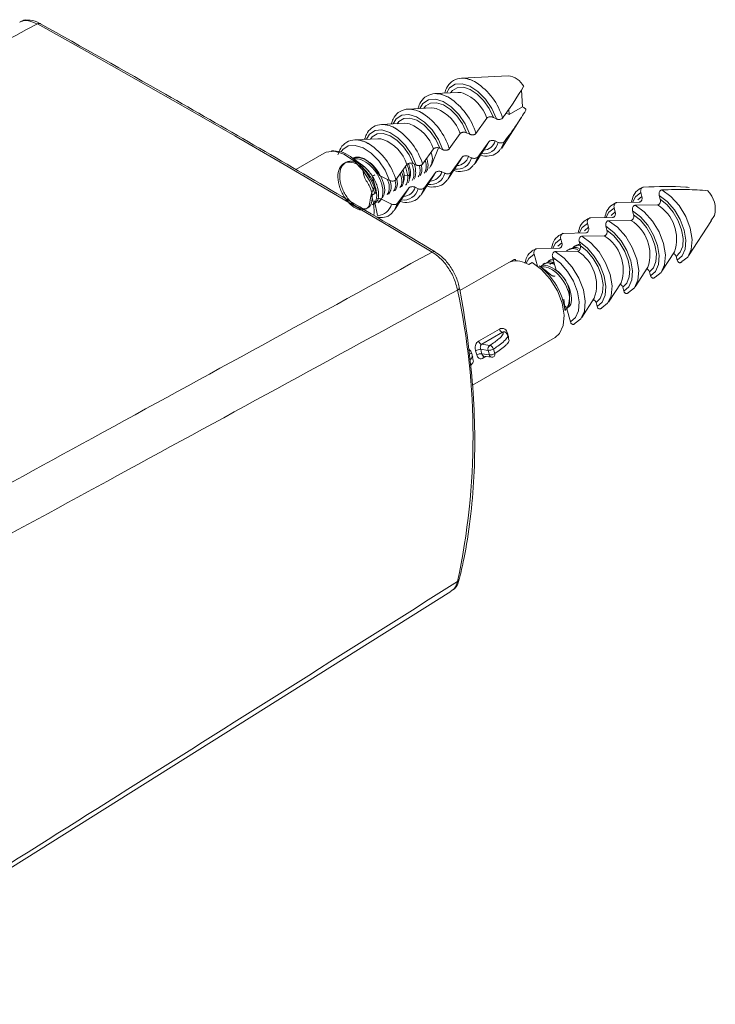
# Model space of a CAD drawing. Header units: millimetres. Extents: x 3623 to 4479, y 1534 to 2139.
# Tile 21 of 21: x 4398 to 4425, y 1943 to 1982. Entities that reach past the tile are written whole.
import ezdxf

# ---------------------------------------------------------------- set-up
doc = ezdxf.new("R2010")
doc.units = ezdxf.units.MM

# ---------------------------------------------------------------- blocks, each defined once
blk = doc.blocks.new('A$C0E9C483C')
at = {"color": 7, "linetype": 'Continuous', "lineweight": 15}
for p, q in [((458.668, 75.62), (454.961, 75.429)), ((459.814, 73.153), (459.728, 74.498)), ((454.674, 74.299), (452.84, 74.205)), ((452.553, 73.074), (450.719, 72.98)), ((458.754, 72.541), (458.726, 72.978)), ((458.754, 72.541), (459.814, 73.153)), ((459.914, 73.104), (459.814, 73.153)), ((456.987, 72.259), (456.117, 71.043)), ((457.737, 72.203), (457.496, 72.32)), ((458.16, 69.888), (459.742, 72.328)), ((458.754, 72.541), (458.514, 72.657)), ((450.431, 71.85), (448.597, 71.756)), ((448.31, 70.625), (446.476, 70.531)), ((454.866, 71.034), (453.995, 69.819)), ((455.616, 70.978), (455.375, 71.096)), ((457.638, 70.448), (457.876, 70.331)), ((452.744, 69.81), (451.874, 68.594)), ((452.577, 68.529), (453.14, 69.906)), ((453.494, 69.753), (453.254, 69.871)), ((456.039, 68.663), (457.038, 70.205)), ((456.254, 69.173), (457.132, 70.385)), ((457.038, 70.205), (457.132, 70.385)), ((444.053, 69.48), (441.782, 68.168)), ((447.117, 68.494), (446.284, 69.104)), ((453.918, 67.439), (454.916, 68.98)), ((454.133, 67.948), (455.011, 69.16)), ((454.916, 68.98), (455.011, 69.16)), ((455.517, 69.223), (455.755, 69.107)), ((450.623, 68.585), (449.753, 67.369)), ((450.508, 68.425), (450.693, 67.67)), ((451.373, 68.529), (451.132, 68.646)), ((452.595, 68.577), (452.577, 68.529)), ((449.252, 67.304), (448.444, 67.699)), ((450.414, 67.709), (450.693, 67.67)), ((450.693, 67.67), (450.834, 67.752)), ((451.796, 66.214), (452.795, 67.755)), ((452.011, 66.724), (452.889, 67.936)), ((452.795, 67.755), (452.889, 67.936)), ((453.395, 67.998), (453.633, 67.882)), ((449.675, 64.99), (450.674, 66.531)), ((449.89, 65.499), (450.768, 66.711)), ((450.674, 66.531), (450.768, 66.711)), ((451.274, 66.774), (451.512, 66.657)), ((448.075, 66.27), (447.817, 66.121)), ((448.597, 65.821), (449.391, 65.433)), ((469.223, 66.346), (469.308, 66.04)), ((470.771, 65.813), (470.685, 66.123)), ((447.94, 65.374), (448.009, 65.413)), ((448.296, 64.528), (448.058, 65.689)), ((467.101, 65.122), (467.187, 64.815)), ((469.094, 65.594), (467.318, 65.558)), ((468.779, 65.337), (470.558, 65.363)), ((466.973, 64.37), (465.197, 64.333)), ((466.658, 64.112), (468.437, 64.139)), ((468.649, 64.588), (468.563, 64.898)), ((475.078, 64.519), (474.782, 64.099)), ((464.98, 63.897), (465.065, 63.59)), ((466.528, 63.363), (466.442, 63.673)), ((473.011, 61.317), (474.828, 64.12)), ((462.859, 62.672), (462.944, 62.366)), ((464.852, 63.145), (463.075, 63.109)), ((464.536, 62.888), (466.315, 62.914)), ((462.73, 61.92), (460.954, 61.884)), ((464.407, 62.139), (464.321, 62.449)), ((460.738, 61.448), (460.998, 60.509)), ((462.109, 60.993), (462.355, 61.066)), ((462.488, 60.184), (462.199, 61.224)), ((462.415, 61.663), (464.194, 61.689)), ((470.89, 60.092), (471.889, 61.633)), ((472.117, 60.968), (472.031, 61.278)), ((458.905, 60.909), (454.835, 58.559)), ((459.11, 61.002), (458.851, 60.853)), ((459.11, 61.002), (458.905, 60.909)), ((460.312, 60.633), (460.57, 60.782)), ((461.683, 60.132), (461.136, 60.533)), ((461.602, 60.734), (461.46, 60.653)), ((468.769, 58.868), (469.768, 60.409)), ((461.663, 60.12), (462.18, 59.746)), ((462.488, 60.184), (462.496, 60.14)), ((469.996, 59.743), (469.91, 60.053)), ((466.647, 57.643), (467.646, 59.184)), ((467.874, 58.518), (467.788, 58.828)), ((463.195, 56.966), (463.094, 57.887)), ((464.526, 56.418), (465.525, 57.96)), ((463.632, 56.069), (463.343, 57.109)), ((465.753, 57.294), (465.667, 57.604)), ((455.836, 51.055), (462.404, 54.846)), ((456.318, 54.539), (457.98, 55.498)), ((458.233, 55.257), (456.572, 54.298)), ((458.731, 54.652), (458.63, 55.015)), ((456.572, 54.298), (457.217, 54.21)), ((455.902, 53.019), (455.801, 53.382)), ((457.081, 53.815), (456.488, 53.895)), ((456.589, 53.532), (457.182, 53.451)), ((456.719, 53.363), (457.354, 53.277)), ((457.182, 53.451), (457.081, 53.815)), ((457.502, 53.917), (457.603, 53.553)), ((401.877, 1.865), (454.107, 34.664))]:
    blk.add_line(p, q, dxfattribs=at)
at = {"color": 8, "linetype": 'Continuous', "lineweight": 15}
for p, q in [((468.987, 65.761), (469.308, 66.04)), ((466.866, 64.536), (467.187, 64.815)), ((464.744, 63.312), (465.065, 63.59)), ((462.623, 62.087), (462.944, 62.366)), ((458.665, 54.886), (458.691, 54.903)), ((455.837, 53.254), (455.863, 53.271)), ((456.924, 53.335), (456.69, 53.2))]:
    blk.add_line(p, q, dxfattribs=at)
at = {"color": 7, "linetype": 'Continuous', "lineweight": 15, "flags": 128}
for points in [[(452.636, 61.625), (448.714, 63.96), (444.79, 66.275), (440.867, 68.57), (436.944, 70.845), (433.02, 73.1), (429.097, 75.335), (425.174, 77.549), (421.251, 79.743)], [(455.085, 74.247), (454.911, 74.286), (454.674, 74.299)], [(452.964, 73.022), (452.789, 73.061), (452.553, 73.074)], [(450.842, 71.798), (450.668, 71.837), (450.431, 71.85)], [(448.721, 70.573), (448.547, 70.612), (448.31, 70.625)], [(458.375, 70.397), (458.088, 69.787), (458.086, 69.784)], [(456.254, 69.173), (455.966, 68.562), (455.964, 68.559)], [(454.133, 67.948), (453.845, 67.337), (453.843, 67.335)], [(452.011, 66.724), (451.724, 66.113), (451.722, 66.11)], [(470.9, 66.561), (471.612, 66.038), (472.261, 65.309), (472.788, 64.441), (473.143, 63.516), (473.295, 62.618), (473.228, 61.831), (472.948, 61.228), (472.483, 60.865)], [(472.117, 60.968), (472.518, 61.313), (472.754, 61.864), (472.806, 62.571), (472.668, 63.373), (472.354, 64.199), (471.889, 64.976), (471.316, 65.637), (470.685, 66.123)], [(470.771, 65.813), (471.311, 65.37), (471.799, 64.788), (472.192, 64.113), (472.461, 63.401), (472.583, 62.708), (472.548, 62.092), (472.359, 61.602), (472.031, 61.278)], [(449.89, 65.499), (449.602, 64.888), (449.6, 64.886)], [(468.779, 65.337), (469.49, 64.814), (470.14, 64.085), (470.666, 63.217), (471.022, 62.291), (471.173, 61.393), (471.106, 60.606), (470.827, 60.003), (470.362, 59.64)], [(469.996, 59.743), (470.396, 60.089), (470.633, 60.639), (470.685, 61.347), (470.547, 62.148), (470.232, 62.974), (469.768, 63.751), (469.195, 64.412), (468.563, 64.898)], [(468.649, 64.588), (469.19, 64.146), (469.677, 63.564), (470.071, 62.889), (470.34, 62.176), (470.462, 61.484), (470.426, 60.867), (470.237, 60.377), (469.91, 60.053)], [(467.874, 58.518), (468.275, 58.864), (468.511, 59.415), (468.563, 60.122), (468.426, 60.924), (468.111, 61.749), (467.647, 62.527), (467.074, 63.187), (466.442, 63.673)], [(466.528, 63.363), (467.069, 62.921), (467.556, 62.339), (467.95, 61.664), (468.219, 60.952), (468.34, 60.259), (468.305, 59.643), (468.116, 59.153), (467.788, 58.828)], [(466.658, 64.112), (467.369, 63.589), (468.018, 62.86), (468.545, 61.992), (468.901, 61.067), (469.052, 60.169), (468.985, 59.382), (468.706, 58.779), (468.241, 58.415)], [(464.536, 62.888), (465.248, 62.365), (465.897, 61.635), (466.424, 60.768), (466.779, 59.842), (466.931, 58.944), (466.864, 58.157), (466.584, 57.554), (466.119, 57.191)], [(465.753, 57.294), (466.154, 57.64), (466.39, 58.19), (466.442, 58.897), (466.304, 59.699), (465.99, 60.525), (465.525, 61.302), (464.952, 61.963), (464.321, 62.449)], [(464.407, 62.139), (464.948, 61.696), (465.435, 61.114), (465.828, 60.44), (466.097, 59.727), (466.219, 59.035), (466.184, 58.418), (465.995, 57.928), (465.667, 57.604)], [(452.886, 61.635), (452.877, 61.641), (452.874, 61.643)], [(463.632, 56.069), (464.032, 56.415), (464.269, 56.966), (464.321, 57.673), (464.183, 58.474), (463.868, 59.3), (463.404, 60.077), (462.831, 60.738), (462.199, 61.224)], [(462.415, 61.663), (463.126, 61.14), (463.776, 60.411), (464.303, 59.543), (464.658, 58.617), (464.809, 57.719), (464.742, 56.932), (464.463, 56.329), (463.998, 55.966)], [(462.404, 54.846), (462.745, 55.141), (463.049, 55.775), (463.126, 56.608), (462.966, 57.563), (462.587, 58.548), (462.023, 59.469), (461.329, 60.238), (460.57, 60.782)]]:
    blk.add_lwpolyline(points, dxfattribs=at)
at = {"color": 8, "linetype": 'Continuous', "lineweight": 15, "flags": 128}
for points in [[(457.737, 72.203), (457.372, 73.021), (456.869, 73.769), (456.271, 74.381), (455.633, 74.803), (455.009, 74.998), (454.454, 74.949), (454.017, 74.661), (453.77, 74.253)], [(454.092, 74.269), (454.239, 74.451), (454.627, 74.68), (455.111, 74.71), (455.65, 74.537), (456.201, 74.177), (456.719, 73.658), (457.163, 73.021), (457.496, 72.32)], [(455.616, 70.978), (455.251, 71.796), (454.747, 72.544), (454.15, 73.156), (453.511, 73.578), (452.887, 73.773), (452.332, 73.724), (451.895, 73.436), (451.649, 73.028)], [(451.971, 73.045), (452.117, 73.226), (452.506, 73.455), (452.989, 73.485), (453.528, 73.313), (454.08, 72.952), (454.598, 72.433), (455.042, 71.797), (455.375, 71.096)], [(453.494, 69.753), (453.129, 70.572), (452.626, 71.32), (452.029, 71.931), (451.39, 72.353), (450.766, 72.549), (450.211, 72.5), (449.774, 72.211), (449.527, 71.803)], [(449.849, 71.82), (449.996, 72.001), (450.384, 72.231), (450.868, 72.261), (451.407, 72.088), (451.958, 71.728), (452.477, 71.208), (452.921, 70.572), (453.254, 69.871)], [(451.373, 68.529), (451.008, 69.347), (450.505, 70.095), (449.907, 70.707), (449.269, 71.129), (448.645, 71.324), (448.09, 71.275), (447.653, 70.987), (447.406, 70.579)], [(447.728, 70.595), (447.875, 70.777), (448.263, 71.006), (448.747, 71.036), (449.286, 70.864), (449.837, 70.503), (450.356, 69.984), (450.799, 69.348), (451.132, 68.646)], [(448.075, 66.27), (447.668, 67.251), (447.083, 68.156), (446.376, 68.899), (445.614, 69.407), (444.87, 69.634), (444.216, 69.558), (444.053, 69.48)], [(449.252, 67.304), (448.887, 68.123), (448.383, 68.87), (447.786, 69.482), (447.147, 69.904), (446.523, 70.099), (445.968, 70.051), (445.531, 69.762), (445.4, 69.587)], [(446.303, 69.091), (446.54, 69.172), (446.857, 69.163), (447.202, 69.044), (447.554, 68.822), (447.891, 68.511), (448.194, 68.129), (448.444, 67.699)], [(448.597, 65.821), (448.389, 65.591), (448.314, 65.544)], [(469.223, 66.346), (468.802, 66.01), (468.598, 65.618)], [(467.101, 65.122), (466.681, 64.786), (466.476, 64.393)], [(464.98, 63.897), (464.56, 63.561), (464.355, 63.168)], [(462.859, 62.672), (462.438, 62.336), (462.234, 61.944)], [(460.738, 61.448), (460.317, 61.112), (460.116, 60.73)]]:
    blk.add_lwpolyline(points, dxfattribs=at)
at = {"color": 7, "linetype": 'Continuous', "lineweight": 15}
for centre, radius, start, end in [((421.386, 79.538), 0.246, 65.48197, 123.27946), ((454.968, 73.293), 2.137, 57.06398, 90.17687), ((458.551, 74.122), 1.503, 25.51126, 85.54107), ((452.847, 72.068), 2.137, 57.06398, 90.17687), ((450.725, 70.843), 2.137, 57.06398, 90.17687), ((448.604, 69.619), 2.137, 57.06398, 90.17687), ((446.483, 68.394), 2.137, 57.06398, 90.17687), ((442.987, 64.818), 5.408, 16.98742, 52.42459), ((451.324, 69.022), 1.323, 326.83346, 21.68768), ((445.606, 66.46), 2.533, 37.21741, 53.38871), ((473.085, 65.032), 2.058, 345.57637, 45.48203), ((444.118, 64.886), 3.899, 355.1503, 18.46801), ((468.894, 62.667), 3.168, 340.95221, 58.32141), ((466.773, 61.443), 3.168, 340.95221, 58.32141), ((464.652, 60.218), 3.168, 340.95221, 58.32141), ((462.53, 58.993), 3.168, 340.95221, 58.32141), ((459.329, 59.063), 1.852, 57.94643, 104.93821), ((457.884, 56.278), 5.355, 7.37885, 52.61599), ((461.065, 58.132), 2.497, 335.81853, 55.24011), ((400.94, 47.023), 54.943, 347.83837, 12.16163), ((458.342, 55.624), 0.384, 199.23191, 253.54539), ((456.681, 54.665), 0.384, 199.23191, 253.54539), ((457.424, 53.918), 0.358, 125.2093, 196.68469), ((457.12, 53.83), 0.392, 12.78589, 75.59681), ((456.498, 53.056), 0.84, 90.63719, 119.65469), ((451.238, 52.259), 5.079, 13.57152, 17.49088), ((456.506, 52.861), 0.676, 82.91678, 119.28103), ((451.232, 52.239), 5.511, 13.56917, 17.49104), ((457.124, 54.558), 0.744, 266.69114, 300.54018), ((457.225, 54.195), 0.745, 266.6956, 300.53728), ((457.394, 53.574), 0.3, 262.25779, 301.56622), ((457.417, 53.471), 0.204, 311.27425, 23.76478), ((454.516, 35.694), 0.28, 298.6736, 345.07133)]:
    blk.add_arc(centre, radius, start, end, dxfattribs=at)
at = {"color": 8, "linetype": 'Continuous', "lineweight": 15}
for centre, radius, start, end in [((453.29, 70.764), 5.171, 16.90699, 56.69517), ((451.169, 69.539), 5.171, 16.90699, 56.69517), ((453.891, 71.2), 3.273, 18.88395, 68.5939), ((451.769, 69.975), 3.273, 18.88395, 68.5939), ((449.048, 68.315), 5.171, 16.90699, 56.69517), ((446.926, 67.09), 5.171, 16.90699, 56.69517), ((449.648, 68.751), 3.273, 18.88395, 68.5939), ((447.527, 67.526), 3.273, 18.88395, 68.5939), ((456.676, 70.713), 0.998, 272.59345, 344.58264), ((444.805, 65.866), 5.171, 16.90699, 56.69517), ((456.749, 70.581), 1.155, 259.84657, 347.49181), ((454.628, 69.357), 1.155, 259.84657, 347.49181), ((454.554, 69.488), 0.998, 272.59345, 344.58264), ((452.506, 68.132), 1.155, 259.84657, 347.49181), ((452.433, 68.264), 0.998, 272.59345, 344.58264), ((450.385, 66.908), 1.155, 259.84657, 347.49181), ((450.312, 67.039), 0.998, 272.59345, 344.58264), ((448.283, 65.661), 1.131, 270.69416, 348.37747), ((452.771, 61.424), 0.241, 64.66692, 123.86605), ((454.577, 58.8), 0.215, 289.92724, 357.05636), ((458.727, 54.982), 0.286, 116.67188, 136.00556), ((455.898, 53.349), 0.286, 116.67196, 136.00557), ((456.877, 53.24), 0.191, 140.30815, 191.93346), ((457.398, 53.492), 0.22, 190.67017, 258.31111)]:
    blk.add_arc(centre, radius, start, end, dxfattribs=at)
at = {"color": 7, "linetype": 'Continuous', "lineweight": 15}
for points, knots in [([(421.251, 79.743), (421.016, 79.844), (420.547, 80.046), (420.054, 80.044), (419.873, 79.894), (419.844, 79.87)], [0, 0, 0, 0, 0.455837, 0.91166, 1, 1, 1, 1]), ([(421.488, 79.758), (421.473, 79.767), (421.21, 79.938), (420.72, 80.051), (420.189, 80.083), (419.997, 79.955), (419.98, 79.943)], [0, 0, 0, 0, 0.029045, 0.536139, 0.957323, 1, 1, 1, 1]), ([(421.251, 79.743), (412.085, 74.913), (394.36, 65.572), (376.653, 56.22), (368.102, 51.705)], [0, 0, 0, 0, 0.517097, 1, 1, 1, 1]), ([(452.874, 61.643), (450.412, 63.107), (443.27, 67.355), (432.806, 73.415), (424.808, 77.9), (421.488, 79.761)], [0, 0, 0, 0, 0.235416, 0.682703, 1, 1, 1, 1]), ([(456.197, 75.066), (455.958, 75.189), (455.487, 75.43), (454.78, 75.46), (454.161, 75.201), (453.785, 74.741), (453.67, 74.383), (453.628, 74.252)], [0, 0, 0, 0, 0.219349, 0.431726, 0.659122, 0.874731, 1, 1, 1, 1]), ([(459.907, 74.769), (459.439, 74.023), (458.912, 73.185), (458.305, 72.359), (458.238, 72.268)], [0, 0, 0, 0, 0.889111, 1, 1, 1, 1]), ([(454.075, 73.841), (453.836, 73.964), (453.366, 74.206), (452.659, 74.235), (452.04, 73.977), (451.664, 73.516), (451.549, 73.159), (451.506, 73.027)], [0, 0, 0, 0, 0.219349, 0.431726, 0.659122, 0.874731, 1, 1, 1, 1]), ([(453.648, 74.246), (453.644, 74.253), (453.633, 74.271), (453.641, 74.289), (453.646, 74.3)], [0, 0, 0, 0, 0.411312, 1, 1, 1, 1]), ([(451.954, 72.617), (451.715, 72.739), (451.245, 72.981), (450.537, 73.011), (449.918, 72.752), (449.543, 72.292), (449.427, 71.934), (449.385, 71.802)], [0, 0, 0, 0, 0.219349, 0.431726, 0.659122, 0.874731, 1, 1, 1, 1]), ([(451.527, 73.022), (451.523, 73.029), (451.512, 73.046), (451.52, 73.065), (451.524, 73.076)], [0, 0, 0, 0, 0.411329, 1, 1, 1, 1]), ([(458.375, 70.397), (458.712, 70.85), (459.324, 71.672), (459.843, 72.507), (460.077, 72.882)], [0, 0, 0, 0, 0.551069, 1, 1, 1, 1]), ([(460.077, 72.882), (460.078, 72.885), (460.086, 72.901), (460.09, 72.923), (460.083, 72.968), (460.04, 73.033), (459.96, 73.078), (459.914, 73.104)], [0, 0, 0, 0, 0.025595, 0.19508, 0.247269, 0.564929, 1, 1, 1, 1]), ([(456.987, 72.259), (456.988, 72.26), (457.001, 72.278), (457.037, 72.31), (457.114, 72.344), (457.203, 72.363), (457.302, 72.368), (457.404, 72.355), (457.467, 72.334), (457.496, 72.321), (457.496, 72.32)], [0, 0, 0, 0, 0.0103817, 0.1749868, 0.324277, 0.4717682, 0.6291636, 0.8032708, 0.9941682, 1, 1, 1, 1]), ([(458.238, 72.268), (458.231, 72.259), (458.216, 72.241), (458.173, 72.211), (458.105, 72.181), (458.011, 72.161), (457.911, 72.158), (457.814, 72.171), (457.762, 72.192), (457.737, 72.203)], [0, 0, 0, 0, 0.084723, 0.179849, 0.339861, 0.499739, 0.663158, 0.835693, 1, 1, 1, 1]), ([(449.833, 71.392), (449.594, 71.515), (449.123, 71.756), (448.416, 71.786), (447.797, 71.527), (447.421, 71.067), (447.306, 70.709), (447.264, 70.578)], [0, 0, 0, 0, 0.219349, 0.431726, 0.659122, 0.874731, 1, 1, 1, 1]), ([(449.406, 71.797), (449.401, 71.804), (449.391, 71.821), (449.399, 71.84), (449.403, 71.851)], [0, 0, 0, 0, 0.411324, 1, 1, 1, 1]), ([(447.711, 70.167), (447.472, 70.29), (447.002, 70.532), (446.295, 70.561), (445.676, 70.303), (445.3, 69.842), (445.185, 69.485), (445.142, 69.353)], [0, 0, 0, 0, 0.219349, 0.431726, 0.659122, 0.874731, 1, 1, 1, 1]), ([(447.284, 70.573), (447.28, 70.58), (447.269, 70.597), (447.277, 70.615), (447.282, 70.626)], [0, 0, 0, 0, 0.411318, 1, 1, 1, 1]), ([(454.866, 71.034), (454.866, 71.036), (454.879, 71.054), (454.916, 71.086), (454.992, 71.12), (455.082, 71.139), (455.181, 71.143), (455.283, 71.131), (455.346, 71.11), (455.374, 71.096), (455.375, 71.096)], [0, 0, 0, 0, 0.010382, 0.174987, 0.32428, 0.471771, 0.629161, 0.803271, 0.994168, 1, 1, 1, 1]), ([(456.117, 71.043), (456.11, 71.035), (456.094, 71.017), (456.052, 70.986), (455.984, 70.956), (455.89, 70.936), (455.789, 70.934), (455.692, 70.947), (455.641, 70.968), (455.616, 70.978)], [0, 0, 0, 0, 0.084723, 0.179846, 0.339858, 0.499739, 0.66316, 0.835693, 1, 1, 1, 1]), ([(457.638, 70.448), (457.624, 70.454), (457.58, 70.473), (457.489, 70.492), (457.373, 70.493), (457.265, 70.473), (457.184, 70.437), (457.146, 70.405), (457.133, 70.387), (457.132, 70.385)], [0, 0, 0, 0, 0.097241, 0.292641, 0.486367, 0.666653, 0.828896, 0.980056, 1, 1, 1, 1]), ([(457.876, 70.331), (457.904, 70.32), (457.962, 70.297), (458.071, 70.286), (458.181, 70.295), (458.264, 70.319), (458.329, 70.351), (458.36, 70.378), (458.374, 70.396), (458.375, 70.397)], [0, 0, 0, 0, 0.183479, 0.373165, 0.554244, 0.724876, 0.820711, 0.98301, 1, 1, 1, 1]), ([(446.787, 68.655), (446.577, 68.85), (446.122, 69.27), (445.366, 69.64), (444.869, 69.65), (444.624, 69.655)], [0, 0, 0, 0, 0.304416, 0.657744, 1, 1, 1, 1]), ([(452.744, 69.81), (452.745, 69.811), (452.758, 69.829), (452.794, 69.861), (452.871, 69.895), (452.96, 69.914), (453.059, 69.919), (453.162, 69.906), (453.225, 69.885), (453.253, 69.871), (453.254, 69.871)], [0, 0, 0, 0, 0.010379, 0.174987, 0.324277, 0.471769, 0.629162, 0.803271, 0.994168, 1, 1, 1, 1]), ([(453.995, 69.819), (453.988, 69.81), (453.973, 69.792), (453.93, 69.762), (453.863, 69.732), (453.768, 69.712), (453.668, 69.709), (453.571, 69.722), (453.519, 69.743), (453.494, 69.753)], [0, 0, 0, 0, 0.084726, 0.179849, 0.33986, 0.499741, 0.66316, 0.835693, 1, 1, 1, 1]), ([(456.468, 69.326), (456.473, 69.324), (456.709, 69.214), (457.159, 69.238), (457.728, 69.386), (457.956, 69.672), (458.052, 69.793)], [0, 0, 0, 0, 0.007361, 0.380534, 0.739786, 1, 1, 1, 1]), ([(447.138, 68.452), (447.125, 68.166), (447.102, 67.643), (447.761, 66.801), (447.906, 65.988), (447.809, 65.351), (447.43, 65.015), (446.871, 65.054), (446.248, 65.464), (445.695, 66.166), (445.332, 67.022), (445.239, 67.863), (445.442, 68.523), (445.908, 68.872), (446.549, 68.843), (447.243, 68.447), (447.856, 67.768), (448.273, 66.945), (448.406, 66.166), (448.297, 65.612), (448.068, 65.498), (447.984, 65.457)], [0, 0, 0, 0, 0.064151, 0.117388, 0.170627, 0.223865, 0.277102, 0.330341, 0.383577, 0.436815, 0.490054, 0.543292, 0.59653, 0.649767, 0.703004, 0.756243, 0.809481, 0.86272, 0.915958, 0.969196, 1, 1, 1, 1]), ([(446.383, 69.034), (446.428, 69.065), (446.63, 69.201), (447.166, 69.071), (447.844, 68.643), (448.437, 67.923), (448.804, 67.104), (448.912, 66.36), (448.764, 66.067), (448.698, 65.938)], [0, 0, 0, 0, 0.047722, 0.211903, 0.376084, 0.540265, 0.704446, 0.868625, 1, 1, 1, 1]), ([(446.383, 69.034), (446.591, 69.03), (447.008, 69.023), (447.707, 68.552), (448.292, 67.846), (448.67, 67.013), (448.753, 66.26), (448.619, 65.762), (448.401, 65.683), (448.336, 65.66)], [0, 0, 0, 0, 0.155613, 0.311284, 0.466961, 0.622632, 0.778302, 0.933971, 1, 1, 1, 1]), ([(452.084, 68.887), (452.1, 68.837), (452.185, 68.574), (452.172, 68.192), (452.055, 67.977), (452.006, 67.887)], [0, 0, 0, 0, 0.1191162, 0.6313483, 1, 1, 1, 1]), ([(452.201, 69.05), (452.226, 68.973), (452.322, 68.682), (452.315, 68.273), (452.197, 68.059), (452.148, 67.969)], [0, 0, 0, 0, 0.173072, 0.65384, 1, 1, 1, 1]), ([(455.517, 69.223), (455.502, 69.229), (455.458, 69.248), (455.368, 69.267), (455.251, 69.269), (455.144, 69.248), (455.063, 69.212), (455.025, 69.18), (455.012, 69.162), (455.011, 69.16)], [0, 0, 0, 0, 0.097242, 0.292639, 0.486368, 0.666653, 0.828893, 0.980056, 1, 1, 1, 1]), ([(455.755, 69.107), (455.783, 69.095), (455.841, 69.073), (455.95, 69.061), (456.059, 69.07), (456.142, 69.094), (456.207, 69.127), (456.239, 69.153), (456.253, 69.171), (456.254, 69.173)], [0, 0, 0, 0, 0.183479, 0.373165, 0.554244, 0.724879, 0.820714, 0.98301, 1, 1, 1, 1]), ([(448.068, 66.904), (447.925, 66.562), (447.659, 65.921), (447.695, 65.273), (447.281, 64.932), (446.732, 64.972), (446.106, 65.382), (445.554, 66.084), (445.19, 66.941), (445.097, 67.782), (445.301, 68.441), (445.767, 68.79), (446.408, 68.761), (447.102, 68.365), (447.714, 67.687), (448.132, 66.863), (448.265, 66.084), (448.155, 65.53), (447.926, 65.416), (447.842, 65.374)], [0, 0, 0, 0, 0.0681257, 0.1279319, 0.1877371, 0.2475428, 0.307346, 0.3671519, 0.4269577, 0.4867644, 0.5465701, 0.606376, 0.6661796, 0.7259858, 0.7857906, 0.8455977, 0.905404, 0.9652092, 1, 1, 1, 1]), ([(450.323, 68.166), (450.324, 68.163), (450.392, 68.004), (450.403, 67.855), (450.414, 67.709)], [0, 0, 0, 0, 0.021127, 1, 1, 1, 1]), ([(450.619, 68.577), (450.627, 68.562), (450.786, 68.289), (450.811, 68.013), (450.834, 67.752)], [0, 0, 0, 0, 0.052147, 1, 1, 1, 1]), ([(450.623, 68.585), (450.624, 68.586), (450.637, 68.605), (450.673, 68.637), (450.75, 68.67), (450.839, 68.69), (450.938, 68.694), (451.041, 68.681), (451.103, 68.661), (451.132, 68.647), (451.132, 68.646)], [0, 0, 0, 0, 0.010382, 0.174987, 0.32428, 0.471768, 0.629162, 0.80327, 0.994168, 1, 1, 1, 1]), ([(450.737, 68.661), (450.787, 68.535), (450.907, 68.232), (450.928, 67.806), (450.894, 67.507), (450.818, 67.427), (450.814, 67.424)], [0, 0, 0, 0, 0.259779, 0.621666, 0.983553, 1, 1, 1, 1]), ([(451.03, 68.601), (451.056, 68.536), (451.145, 68.308), (451.192, 67.938), (451.178, 67.549), (451.087, 67.373), (451.047, 67.294)], [0, 0, 0, 0, 0.12611, 0.436419, 0.746699, 1, 1, 1, 1]), ([(451.196, 68.615), (451.213, 68.572), (451.292, 68.367), (451.332, 68.02), (451.321, 67.64), (451.235, 67.472), (451.198, 67.4)], [0, 0, 0, 0, 0.088554, 0.421648, 0.754714, 1, 1, 1, 1]), ([(451.874, 68.594), (451.867, 68.586), (451.852, 68.567), (451.809, 68.537), (451.741, 68.507), (451.647, 68.487), (451.547, 68.484), (451.45, 68.498), (451.398, 68.519), (451.373, 68.529)], [0, 0, 0, 0, 0.0847262, 0.1798459, 0.3398608, 0.4997392, 0.6631599, 0.8356926, 1, 1, 1, 1]), ([(451.621, 68.531), (451.642, 68.404), (451.689, 68.123), (451.651, 67.794), (451.562, 67.647), (451.528, 67.59)], [0, 0, 0, 0, 0.337906, 0.743862, 1, 1, 1, 1]), ([(451.765, 68.589), (451.785, 68.47), (451.83, 68.197), (451.795, 67.889), (451.714, 67.751), (451.685, 67.703)], [0, 0, 0, 0, 0.338843, 0.773471, 1, 1, 1, 1]), ([(454.347, 68.102), (454.352, 68.099), (454.588, 67.99), (455.037, 68.014), (455.607, 68.162), (455.835, 68.448), (455.931, 68.568)], [0, 0, 0, 0, 0.007361, 0.380534, 0.739786, 1, 1, 1, 1]), ([(447.9, 67.57), (447.959, 67.354), (448.066, 66.966), (448.13, 66.573), (448.159, 66.398)], [0, 0, 0, 0, 0.555877, 1, 1, 1, 1]), ([(447.92, 67.666), (447.93, 67.677), (447.951, 67.701), (448.01, 67.729), (448.06, 67.74), (448.085, 67.746)], [0, 0, 0, 0, 0.289378, 0.651999, 1, 1, 1, 1]), ([(448.408, 67.712), (448.415, 67.71), (448.429, 67.707), (448.44, 67.701), (448.444, 67.699)], [0, 0, 0, 0, 0.562705, 1, 1, 1, 1]), ([(449.064, 67.396), (449.095, 67.325), (449.241, 66.986), (449.252, 66.498), (449.107, 66.262), (449.053, 66.173)], [0, 0, 0, 0, 0.142562, 0.67965, 1, 1, 1, 1]), ([(449.263, 67.336), (449.272, 67.313), (449.393, 67.021), (449.389, 66.562), (449.237, 66.315), (449.175, 66.215)], [0, 0, 0, 0, 0.0506798, 0.616101, 1, 1, 1, 1]), ([(449.753, 67.369), (449.746, 67.361), (449.73, 67.343), (449.688, 67.312), (449.62, 67.282), (449.526, 67.263), (449.425, 67.26), (449.328, 67.273), (449.277, 67.294), (449.252, 67.304)], [0, 0, 0, 0, 0.084723, 0.179846, 0.339858, 0.499739, 0.66316, 0.835693, 1, 1, 1, 1]), ([(449.671, 67.344), (449.671, 67.343), (449.764, 67.077), (449.737, 66.711), (449.592, 66.519), (449.548, 66.461)], [0, 0, 0, 0, 0.001287, 0.697589, 1, 1, 1, 1]), ([(449.806, 67.444), (449.809, 67.437), (449.905, 67.164), (449.872, 66.769), (449.713, 66.563), (449.656, 66.49)], [0, 0, 0, 0, 0.015997, 0.649172, 1, 1, 1, 1]), ([(450.087, 67.837), (450.124, 67.725), (450.251, 67.348), (450.224, 66.925), (450.081, 66.773), (450.05, 66.741)], [0, 0, 0, 0, 0.247856, 0.839106, 1, 1, 1, 1]), ([(450.204, 68), (450.252, 67.861), (450.389, 67.456), (450.365, 67.004), (450.219, 66.85), (450.186, 66.815)], [0, 0, 0, 0, 0.288309, 0.840099, 1, 1, 1, 1]), ([(450.414, 67.709), (450.417, 67.554), (450.421, 67.32), (450.326, 67.182), (450.294, 67.136)], [0, 0, 0, 0, 0.663415, 1, 1, 1, 1]), ([(450.693, 67.67), (450.69, 67.533), (450.685, 67.258), (450.611, 67.015), (450.532, 66.944), (450.527, 66.939)], [0, 0, 0, 0, 0.481251, 0.962599, 1, 1, 1, 1]), ([(450.834, 67.752), (450.836, 67.609), (450.839, 67.365), (450.756, 67.197), (450.721, 67.127)], [0, 0, 0, 0, 0.58474, 1, 1, 1, 1]), ([(452.226, 66.877), (452.23, 66.875), (452.467, 66.765), (452.916, 66.789), (453.485, 66.937), (453.714, 67.223), (453.81, 67.343)], [0, 0, 0, 0, 0.007361, 0.380534, 0.739786, 1, 1, 1, 1]), ([(453.395, 67.998), (453.381, 68.005), (453.337, 68.024), (453.246, 68.043), (453.13, 68.044), (453.023, 68.024), (452.941, 67.988), (452.904, 67.955), (452.891, 67.938), (452.889, 67.936)], [0, 0, 0, 0, 0.097242, 0.29264, 0.486369, 0.666655, 0.828896, 0.980059, 1, 1, 1, 1]), ([(453.633, 67.882), (453.662, 67.871), (453.719, 67.848), (453.829, 67.837), (453.938, 67.846), (454.021, 67.87), (454.086, 67.902), (454.117, 67.928), (454.131, 67.947), (454.133, 67.948)], [0, 0, 0, 0, 0.183478, 0.373164, 0.554242, 0.724877, 0.820712, 0.983007, 1, 1, 1, 1]), ([(451.274, 66.774), (451.26, 66.78), (451.216, 66.799), (451.125, 66.818), (451.009, 66.819), (450.902, 66.799), (450.82, 66.763), (450.782, 66.731), (450.769, 66.713), (450.768, 66.711)], [0, 0, 0, 0, 0.0972418, 0.2926402, 0.4863672, 0.6666556, 0.8288928, 0.9800589, 1, 1, 1, 1]), ([(451.512, 66.657), (451.54, 66.646), (451.598, 66.623), (451.707, 66.612), (451.817, 66.621), (451.9, 66.645), (451.965, 66.678), (451.996, 66.704), (452.01, 66.722), (452.011, 66.724)], [0, 0, 0, 0, 0.183479, 0.373163, 0.554241, 0.724877, 0.820715, 0.983007, 1, 1, 1, 1]), ([(469.418, 66.783), (469.301, 66.732), (468.989, 66.593), (468.63, 66.191), (468.523, 65.769), (468.476, 65.582)], [0, 0, 0, 0, 0.247826, 0.665995, 1, 1, 1, 1]), ([(469.439, 66.783), (469.416, 66.779), (469.369, 66.772), (469.303, 66.723), (469.25, 66.65), (469.216, 66.557), (469.204, 66.454), (469.213, 66.383), (469.222, 66.348), (469.223, 66.346)], [0, 0, 0, 0, 0.152602, 0.314172, 0.474336, 0.638052, 0.809193, 0.989744, 1, 1, 1, 1]), ([(473.055, 66.762), (472.971, 66.769), (471.774, 66.874), (470.564, 66.827), (469.439, 66.783)], [0, 0, 0, 0, 0.070194, 1, 1, 1, 1]), ([(470.685, 66.123), (470.684, 66.125), (470.673, 66.164), (470.664, 66.243), (470.682, 66.358), (470.726, 66.455), (470.788, 66.524), (470.849, 66.556), (470.887, 66.56), (470.9, 66.561)], [0, 0, 0, 0, 0.014438, 0.209523, 0.401041, 0.581786, 0.750594, 0.91123, 1, 1, 1, 1]), ([(470.9, 66.561), (471.565, 66.582), (472.779, 66.619), (473.983, 66.537), (474.528, 66.499)], [0, 0, 0, 0, 0.548127, 1, 1, 1, 1]), ([(448.159, 66.398), (448.158, 66.379), (448.158, 66.348), (448.126, 66.304), (448.093, 66.282), (448.075, 66.27)], [0, 0, 0, 0, 0.417103, 0.671629, 1, 1, 1, 1]), ([(448.597, 65.821), (448.595, 65.822), (448.561, 65.838), (448.483, 65.863), (448.371, 65.877), (448.302, 65.869), (448.28, 65.867)], [0, 0, 0, 0, 0.0224795, 0.405537, 0.8086579, 1, 1, 1, 1]), ([(450.104, 65.652), (450.109, 65.65), (450.345, 65.54), (450.795, 65.565), (451.364, 65.713), (451.592, 65.999), (451.688, 66.119)], [0, 0, 0, 0, 0.007361, 0.380534, 0.739786, 1, 1, 1, 1]), ([(469.094, 65.594), (469.101, 65.595), (469.133, 65.596), (469.187, 65.617), (469.237, 65.664), (469.279, 65.725), (469.312, 65.802), (469.327, 65.91), (469.321, 65.991), (469.31, 66.032), (469.308, 66.04)], [0, 0, 0, 0, 0.045818, 0.207766, 0.358757, 0.427514, 0.60157, 0.775173, 0.961129, 1, 1, 1, 1]), ([(470.771, 65.813), (470.771, 65.811), (470.782, 65.772), (470.792, 65.69), (470.777, 65.58), (470.74, 65.487), (470.69, 65.418), (470.626, 65.372), (470.58, 65.366), (470.558, 65.363)], [0, 0, 0, 0, 0.011376, 0.207261, 0.407022, 0.550454, 0.702581, 0.855023, 1, 1, 1, 1]), ([(449.391, 65.433), (449.419, 65.422), (449.477, 65.399), (449.586, 65.388), (449.695, 65.396), (449.778, 65.42), (449.843, 65.453), (449.875, 65.479), (449.889, 65.497), (449.89, 65.499)], [0, 0, 0, 0, 0.183479, 0.373165, 0.554241, 0.724879, 0.820714, 0.983007, 1, 1, 1, 1]), ([(467.296, 65.559), (467.18, 65.507), (466.868, 65.368), (466.508, 64.966), (466.402, 64.544), (466.354, 64.357)], [0, 0, 0, 0, 0.247826, 0.665995, 1, 1, 1, 1]), ([(467.318, 65.558), (467.295, 65.554), (467.247, 65.547), (467.182, 65.498), (467.129, 65.425), (467.094, 65.333), (467.082, 65.229), (467.092, 65.158), (467.101, 65.123), (467.101, 65.122)], [0, 0, 0, 0, 0.152602, 0.314172, 0.474336, 0.63805, 0.809193, 0.989744, 1, 1, 1, 1]), ([(468.563, 64.898), (468.562, 64.901), (468.552, 64.939), (468.543, 65.019), (468.56, 65.133), (468.604, 65.231), (468.667, 65.299), (468.728, 65.332), (468.766, 65.336), (468.779, 65.337)], [0, 0, 0, 0, 0.014438, 0.209523, 0.40104, 0.581782, 0.750594, 0.911233, 1, 1, 1, 1]), ([(448.221, 64.402), (448.374, 64.379), (448.747, 64.323), (449.242, 64.495), (449.471, 64.776), (449.567, 64.894)], [0, 0, 0, 0, 0.287399, 0.700664, 1, 1, 1, 1]), ([(465.175, 64.334), (465.059, 64.282), (464.747, 64.143), (464.387, 63.741), (464.281, 63.32), (464.233, 63.132)], [0, 0, 0, 0, 0.247826, 0.665995, 1, 1, 1, 1]), ([(465.197, 64.333), (465.174, 64.33), (465.126, 64.323), (465.06, 64.274), (465.007, 64.201), (464.973, 64.108), (464.961, 64.005), (464.97, 63.933), (464.98, 63.899), (464.98, 63.897)], [0, 0, 0, 0, 0.152599, 0.314173, 0.474336, 0.638051, 0.809193, 0.989744, 1, 1, 1, 1]), ([(466.973, 64.37), (466.98, 64.37), (467.011, 64.372), (467.066, 64.393), (467.116, 64.439), (467.158, 64.5), (467.19, 64.578), (467.206, 64.686), (467.199, 64.766), (467.189, 64.808), (467.187, 64.815)], [0, 0, 0, 0, 0.045821, 0.2077656, 0.3587567, 0.4275132, 0.6015692, 0.7751737, 0.961129, 1, 1, 1, 1]), ([(468.649, 64.588), (468.65, 64.586), (468.66, 64.548), (468.67, 64.466), (468.655, 64.355), (468.619, 64.262), (468.569, 64.193), (468.505, 64.147), (468.459, 64.141), (468.437, 64.139)], [0, 0, 0, 0, 0.011376, 0.20726, 0.407021, 0.550453, 0.702581, 0.855023, 1, 1, 1, 1]), ([(464.852, 63.145), (464.858, 63.145), (464.89, 63.147), (464.945, 63.168), (464.995, 63.215), (465.037, 63.276), (465.069, 63.353), (465.085, 63.461), (465.078, 63.542), (465.067, 63.583), (465.065, 63.59)], [0, 0, 0, 0, 0.045821, 0.207766, 0.358757, 0.427516, 0.601569, 0.775174, 0.961129, 1, 1, 1, 1]), ([(466.528, 63.363), (466.529, 63.361), (466.539, 63.323), (466.549, 63.241), (466.534, 63.13), (466.498, 63.037), (466.447, 62.969), (466.383, 62.922), (466.338, 62.917), (466.315, 62.914)], [0, 0, 0, 0, 0.011376, 0.20726, 0.407021, 0.550453, 0.702581, 0.855023, 1, 1, 1, 1]), ([(466.442, 63.673), (466.441, 63.676), (466.431, 63.714), (466.422, 63.794), (466.439, 63.908), (466.483, 64.006), (466.545, 64.075), (466.607, 64.107), (466.644, 64.111), (466.658, 64.112)], [0, 0, 0, 0, 0.014438, 0.209523, 0.40104, 0.581785, 0.750593, 0.911233, 1, 1, 1, 1]), ([(463.054, 63.11), (462.937, 63.058), (462.625, 62.919), (462.266, 62.517), (462.159, 62.095), (462.112, 61.908)], [0, 0, 0, 0, 0.247826, 0.665995, 1, 1, 1, 1]), ([(463.075, 63.109), (463.052, 63.105), (463.005, 63.098), (462.939, 63.049), (462.886, 62.976), (462.852, 62.884), (462.84, 62.78), (462.849, 62.709), (462.858, 62.674), (462.859, 62.672)], [0, 0, 0, 0, 0.152599, 0.314173, 0.474334, 0.638051, 0.809192, 0.989744, 1, 1, 1, 1]), ([(464.321, 62.449), (464.32, 62.452), (464.309, 62.49), (464.3, 62.569), (464.318, 62.684), (464.362, 62.782), (464.424, 62.85), (464.485, 62.883), (464.523, 62.886), (464.536, 62.888)], [0, 0, 0, 0, 0.014438, 0.209524, 0.401041, 0.581784, 0.750593, 0.911232, 1, 1, 1, 1]), ([(460.932, 61.885), (460.816, 61.833), (460.505, 61.694), (460.157, 61.312), (460.055, 60.915), (460.013, 60.752)], [0, 0, 0, 0, 0.2589371, 0.6958553, 1, 1, 1, 1]), ([(460.954, 61.884), (460.931, 61.881), (460.884, 61.873), (460.818, 61.825), (460.765, 61.751), (460.73, 61.659), (460.719, 61.555), (460.728, 61.484), (460.737, 61.45), (460.738, 61.448)], [0, 0, 0, 0, 0.152602, 0.314172, 0.474335, 0.638052, 0.809193, 0.989744, 1, 1, 1, 1]), ([(462.73, 61.92), (462.737, 61.921), (462.769, 61.922), (462.823, 61.943), (462.873, 61.99), (462.915, 62.051), (462.948, 62.128), (462.964, 62.237), (462.957, 62.317), (462.946, 62.359), (462.944, 62.366)], [0, 0, 0, 0, 0.045824, 0.207765, 0.358756, 0.427515, 0.601571, 0.775173, 0.961129, 1, 1, 1, 1]), ([(463.302, 61.677), (463.308, 61.685), (463.385, 61.789), (463.615, 61.873), (463.923, 61.921), (464.141, 61.851), (464.224, 61.824)], [0, 0, 0, 0, 0.03076, 0.401139, 0.771467, 1, 1, 1, 1]), ([(463.583, 61.869), (463.559, 61.855), (463.512, 61.828), (463.465, 61.801), (463.441, 61.787)], [0, 0, 0, 0, 0.5, 1, 1, 1, 1]), ([(463.592, 61.853), (463.646, 61.887), (463.796, 61.98), (464.052, 62.001), (464.252, 61.939), (464.318, 61.918)], [0, 0, 0, 0, 0.273302, 0.757793, 1, 1, 1, 1]), ([(463.805, 61.944), (463.822, 61.965), (463.912, 62.078), (464.123, 62.164), (464.336, 62.158), (464.425, 62.155)], [0, 0, 0, 0, 0.11595, 0.632757, 1, 1, 1, 1]), ([(464.085, 62.144), (464.061, 62.131), (464.014, 62.104), (463.967, 62.076), (463.943, 62.063)], [0, 0, 0, 0, 0.499995, 1, 1, 1, 1]), ([(464.092, 62.13), (464.159, 62.173), (464.267, 62.243), (464.408, 62.236), (464.461, 62.234)], [0, 0, 0, 0, 0.619228, 1, 1, 1, 1]), ([(464.407, 62.139), (464.407, 62.137), (464.418, 62.098), (464.428, 62.017), (464.413, 61.906), (464.376, 61.813), (464.326, 61.744), (464.262, 61.698), (464.216, 61.692), (464.194, 61.689)], [0, 0, 0, 0, 0.011376, 0.207261, 0.407021, 0.550453, 0.702582, 0.855023, 1, 1, 1, 1]), ([(400.402, 33.058), (408.814, 37.654), (426.235, 47.171), (443.638, 56.698), (452.636, 61.625)], [0, 0, 0, 0, 0.482903, 1, 1, 1, 1]), ([(454.651, 58.598), (454.571, 58.906), (454.413, 59.522), (453.907, 60.422), (453.294, 61.167), (452.846, 61.479), (452.636, 61.625)], [0, 0, 0, 0, 0.257764, 0.515549, 0.773231, 1, 1, 1, 1]), ([(454.789, 58.788), (454.787, 58.805), (454.746, 59.112), (454.515, 59.742), (454.03, 60.588), (453.457, 61.258), (453.041, 61.509), (452.87, 61.613)], [0, 0, 0, 0, 0.015661, 0.279909, 0.545183, 0.812193, 1, 1, 1, 1]), ([(459.295, 60.997), (459.283, 61.004), (459.247, 61.025), (459.182, 61.033), (459.133, 61.012), (459.11, 61.002)], [0, 0, 0, 0, 0.2165103, 0.6256665, 1, 1, 1, 1]), ([(462.096, 61.02), (462.073, 61.006), (462.026, 60.979), (461.979, 60.952), (461.955, 60.938)], [0, 0, 0, 0, 0.5000046, 1, 1, 1, 1]), ([(462.199, 61.224), (462.199, 61.227), (462.188, 61.265), (462.179, 61.345), (462.196, 61.459), (462.24, 61.557), (462.303, 61.626), (462.364, 61.658), (462.402, 61.662), (462.415, 61.663)], [0, 0, 0, 0, 0.014438, 0.209524, 0.40104, 0.581783, 0.750594, 0.91123, 1, 1, 1, 1]), ([(471.788, 61.477), (471.79, 61.478), (471.815, 61.488), (471.866, 61.478), (471.933, 61.446), (471.992, 61.378), (472.02, 61.315), (472.031, 61.279), (472.031, 61.278)], [0, 0, 0, 0, 0.0270765, 0.239431, 0.4660182, 0.7167264, 0.9916096, 1, 1, 1, 1]), ([(461.232, 60.462), (461.278, 60.492), (461.479, 60.629), (462.015, 60.499), (462.693, 60.07), (463.284, 59.353), (463.66, 58.523), (463.744, 57.769), (463.61, 57.272), (463.392, 57.193), (463.328, 57.17)], [0, 0, 0, 0, 0.043308, 0.192302, 0.341297, 0.490291, 0.639285, 0.788279, 0.93727, 1, 1, 1, 1]), ([(461.232, 60.462), (461.441, 60.458), (461.857, 60.451), (462.556, 59.98), (463.141, 59.274), (463.519, 58.44), (463.602, 57.687), (463.468, 57.19), (463.25, 57.111), (463.185, 57.088)], [0, 0, 0, 0, 0.155613, 0.311284, 0.466961, 0.622632, 0.778302, 0.933971, 1, 1, 1, 1]), ([(461.32, 60.542), (461.476, 60.647), (461.765, 60.84), (462.174, 60.701), (462.362, 60.637)], [0, 0, 0, 0, 0.539822, 1, 1, 1, 1]), ([(461.623, 60.693), (461.729, 60.763), (461.936, 60.899), (462.228, 60.798), (462.371, 60.749)], [0, 0, 0, 0, 0.51396, 1, 1, 1, 1]), ([(461.827, 60.814), (461.84, 60.838), (461.929, 60.988), (462.109, 60.994), (462.262, 60.999)], [0, 0, 0, 0, 0.157719, 1, 1, 1, 1]), ([(461.985, 60.649), (462.003, 60.665), (462.102, 60.755), (462.25, 60.751), (462.371, 60.749)], [0, 0, 0, 0, 0.181519, 1, 1, 1, 1]), ([(469.666, 60.253), (469.669, 60.254), (469.694, 60.264), (469.745, 60.254), (469.811, 60.221), (469.871, 60.154), (469.899, 60.09), (469.909, 60.054), (469.91, 60.053)], [0, 0, 0, 0, 0.027081, 0.239431, 0.466021, 0.716726, 0.99161, 1, 1, 1, 1]), ([(472.483, 60.865), (472.473, 60.853), (472.453, 60.828), (472.406, 60.793), (472.344, 60.77), (472.271, 60.776), (472.203, 60.814), (472.148, 60.88), (472.127, 60.939), (472.117, 60.968)], [0, 0, 0, 0, 0.084722, 0.179841, 0.339845, 0.499718, 0.663159, 0.835655, 1, 1, 1, 1]), ([(462.376, 59.723), (462.373, 59.721), (462.354, 59.705), (462.31, 59.697), (462.244, 59.702), (462.203, 59.73), (462.18, 59.746)], [0, 0, 0, 0, 0.039096, 0.324156, 0.608973, 1, 1, 1, 1]), ([(470.362, 59.64), (470.352, 59.628), (470.331, 59.603), (470.285, 59.568), (470.223, 59.545), (470.149, 59.551), (470.082, 59.59), (470.027, 59.655), (470.006, 59.714), (469.996, 59.743)], [0, 0, 0, 0, 0.084725, 0.179841, 0.339845, 0.499718, 0.663157, 0.835655, 1, 1, 1, 1]), ([(454.787, 35.621), (454.911, 36.155), (455.27, 37.701), (455.695, 40.397), (455.987, 43.747), (456.052, 47.242), (455.892, 50.86), (455.514, 54.517), (455.096, 57.181), (454.83, 58.591), (454.792, 58.788)], [0, 0, 0, 0, 0.079498, 0.230305, 0.381168, 0.532062, 0.68296, 0.833847, 0.976786, 1, 1, 1, 1]), ([(467.545, 59.028), (467.548, 59.029), (467.573, 59.039), (467.623, 59.029), (467.69, 58.996), (467.749, 58.929), (467.778, 58.866), (467.788, 58.829), (467.788, 58.828)], [0, 0, 0, 0, 0.027081, 0.239431, 0.466021, 0.716726, 0.99161, 1, 1, 1, 1]), ([(454.651, 58.598), (445.638, 53.685), (428.229, 44.196), (410.802, 34.717), (402.398, 30.146)], [0, 0, 0, 0, 0.517743, 1, 1, 1, 1]), ([(468.241, 58.415), (468.231, 58.404), (468.21, 58.379), (468.164, 58.344), (468.101, 58.321), (468.028, 58.327), (467.961, 58.365), (467.906, 58.43), (467.885, 58.489), (467.874, 58.518)], [0, 0, 0, 0, 0.084722, 0.179838, 0.339846, 0.499719, 0.663158, 0.835654, 1, 1, 1, 1]), ([(463.142, 57.345), (463.165, 57.337), (463.22, 57.318), (463.289, 57.24), (463.327, 57.162), (463.341, 57.116), (463.343, 57.109)], [0, 0, 0, 0, 0.251152, 0.596884, 0.946926, 1, 1, 1, 1]), ([(463.211, 57.044), (463.234, 57.058), (463.281, 57.085), (463.329, 57.112), (463.352, 57.126)], [0, 0, 0, 0, 0.5, 1, 1, 1, 1]), ([(465.424, 57.803), (465.426, 57.804), (465.451, 57.814), (465.502, 57.804), (465.569, 57.772), (465.628, 57.704), (465.656, 57.641), (465.667, 57.605), (465.667, 57.604)], [0, 0, 0, 0, 0.027081, 0.239431, 0.46602, 0.716727, 0.99161, 1, 1, 1, 1]), ([(466.119, 57.191), (466.109, 57.179), (466.089, 57.154), (466.042, 57.119), (465.98, 57.096), (465.907, 57.102), (465.839, 57.141), (465.784, 57.206), (465.763, 57.265), (465.753, 57.294)], [0, 0, 0, 0, 0.084722, 0.179838, 0.339843, 0.499719, 0.663158, 0.835654, 1, 1, 1, 1]), ([(457.98, 55.498), (457.983, 55.5), (458.034, 55.529), (458.141, 55.566), (458.293, 55.557), (458.431, 55.493), (458.54, 55.387), (458.58, 55.285), (458.598, 55.238)], [0, 0, 0, 0, 0.016892, 0.235374, 0.450775, 0.624179, 0.828077, 1, 1, 1, 1]), ([(463.998, 55.966), (463.988, 55.954), (463.967, 55.929), (463.921, 55.894), (463.859, 55.871), (463.785, 55.878), (463.718, 55.916), (463.663, 55.981), (463.642, 56.04), (463.632, 56.069)], [0, 0, 0, 0, 0.084725, 0.179841, 0.339845, 0.499721, 0.663158, 0.835655, 1, 1, 1, 1]), ([(457.217, 54.21), (457.48, 54.383), (457.913, 54.669), (458.224, 55.007), (458.289, 55.184), (458.246, 55.24), (458.233, 55.257)], [0, 0, 0, 0, 0.472066, 0.778734, 0.931394, 1, 1, 1, 1]), ([(458.4, 55.275), (458.394, 55.279), (458.362, 55.296), (458.296, 55.297), (458.255, 55.271), (458.233, 55.257)], [0, 0, 0, 0, 0.110425, 0.517795, 1, 1, 1, 1]), ([(458.622, 55.013), (458.611, 55.052), (458.582, 55.151), (458.474, 55.251), (458.387, 55.278), (458.361, 55.286)], [0, 0, 0, 0, 0.3143211, 0.7912608, 1, 1, 1, 1]), ([(458.598, 55.238), (458.623, 55.152), (458.656, 55.039), (458.685, 54.929), (458.691, 54.903)], [0, 0, 0, 0, 0.765617, 1, 1, 1, 1]), ([(456.082, 53.786), (456.072, 53.826), (456.046, 53.926), (456.048, 54.102), (456.095, 54.285), (456.185, 54.442), (456.274, 54.507), (456.318, 54.539)], [0, 0, 0, 0, 0.1419504, 0.3524487, 0.5653622, 0.7808892, 1, 1, 1, 1]), ([(456.572, 54.298), (456.55, 54.281), (456.506, 54.247), (456.47, 54.163), (456.457, 54.066), (456.465, 53.972), (456.482, 53.917), (456.488, 53.895)], [0, 0, 0, 0, 0.20883, 0.419794, 0.635242, 0.852805, 1, 1, 1, 1]), ([(457.603, 53.553), (457.927, 53.768), (458.356, 54.052), (458.672, 54.416), (458.777, 54.583), (458.73, 54.65), (458.729, 54.651)], [0, 0, 0, 0, 0.560778, 0.742004, 0.994732, 1, 1, 1, 1]), ([(455.77, 53.605), (455.795, 53.519), (455.828, 53.407), (455.856, 53.296), (455.863, 53.271)], [0, 0, 0, 0, 0.765617, 1, 1, 1, 1]), ([(456.69, 53.2), (456.659, 53.185), (456.58, 53.145), (456.453, 53.135), (456.329, 53.184), (456.228, 53.29), (456.193, 53.397), (456.175, 53.451)], [0, 0, 0, 0, 0.145418, 0.368004, 0.585085, 0.794335, 1, 1, 1, 1]), ([(456.717, 53.363), (456.717, 53.363), (456.715, 53.363), (456.717, 53.363), (456.719, 53.363)], [0, 0, 0, 0, 0.080309, 1, 1, 1, 1]), ([(455.677, 52.603), (455.725, 52.654), (455.859, 52.799), (455.949, 52.95), (455.901, 53.017), (455.9, 53.018)], [0, 0, 0, 0, 0.352631, 0.986782, 1, 1, 1, 1]), ([(402.398, 2.57), (410.802, 7.852), (428.229, 18.806), (445.638, 29.771), (454.651, 35.448)], [0, 0, 0, 0, 0.482257, 1, 1, 1, 1]), ([(454.111, 34.692), (454.212, 34.748), (454.5, 34.907), (454.714, 35.27), (454.756, 35.567), (454.766, 35.633)], [0, 0, 0, 0, 0.296421, 0.84528, 1, 1, 1, 1])]:
    blk.add_open_spline(points, degree=3, knots=knots, dxfattribs=at)
at = {"color": 8, "linetype": 'Continuous', "lineweight": 15}
for points, knots in [([(458.627, 55.015), (458.629, 55.013), (458.666, 54.966), (458.574, 54.778), (458.314, 54.484), (457.905, 54.172), (457.618, 53.99), (457.502, 53.917)], [0, 0, 0, 0, 0.005775, 0.186064, 0.514581, 0.804916, 1, 1, 1, 1]), ([(458.691, 54.903), (458.693, 54.899), (458.704, 54.851), (458.704, 54.798), (458.703, 54.751)], [0, 0, 0, 0, 0.1004715, 1, 1, 1, 1]), ([(455.545, 53.879), (455.561, 53.872), (455.625, 53.845), (455.711, 53.752), (455.751, 53.651), (455.77, 53.605)], [0, 0, 0, 0, 0.154538, 0.613234, 1, 1, 1, 1]), ([(455.799, 53.382), (455.8, 53.38), (455.838, 53.333), (455.791, 53.216), (455.679, 53.099), (455.63, 53.049)], [0, 0, 0, 0, 0.017954, 0.578447, 1, 1, 1, 1]), ([(456.589, 53.532), (456.597, 53.503), (456.613, 53.445), (456.656, 53.39), (456.692, 53.362), (456.717, 53.364), (456.719, 53.365)], [0, 0, 0, 0, 0.3186714, 0.6402754, 0.9652916, 1, 1, 1, 1]), ([(454.098, 34.676), (454.213, 34.745), (454.475, 34.901), (454.587, 35.251), (454.651, 35.448)], [0, 0, 0, 0, 0.435737, 1, 1, 1, 1])]:
    blk.add_open_spline(points, degree=3, knots=knots, dxfattribs=at)

msp = doc.modelspace()

# ---------------------------------------------------------------- block references
at = {"xscale": 0.5, "yscale": 0.5, "zscale": 0.5}
msp.add_blockref('A$C0E9C483C', (4187.762, 1942.003), dxfattribs=at)

doc.saveas('drawing.dxf')
